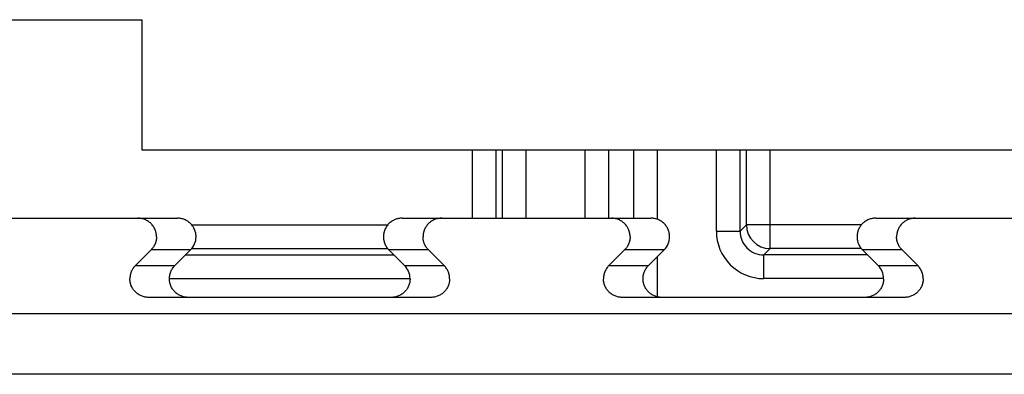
# Model space of a CAD drawing. Header units: inches. Extents: x 0 to 34, y 0 to 22.
# Tile 53 of 60: x 15.976 to 16.392, y 15.95 to 16.1. Entities that reach past the tile are written whole.
import ezdxf

# ---------------------------------------------------------------- set-up
doc = ezdxf.new("R2010")
doc.units = ezdxf.units.IN
doc.header["$LTSCALE"] = 1.87
doc.header["$MEASUREMENT"] = 0
doc.layers.get('0').update_dxf_attribs({"linetype": 'CONTINUOUS'})

msp = doc.modelspace()

# ---------------------------------------------------------------- linework, layer by layer
at = {"color": 7, "linetype": 'CONTINUOUS'}
for p, q in [((15.7522491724, 16.0997978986), (16.0272491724, 16.0997978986)), ((16.0272491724, 16.0997978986), (16.0272491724, 16.0447978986)), ((16.0272491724, 16.0447978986), (17.9917491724, 16.0447978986)), ((16.1668984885, 16.015990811), (16.1668984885, 16.0447978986)), ((16.1768969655, 16.015990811), (16.1768969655, 16.0447978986)), ((16.1795776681, 16.015990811), (16.1795776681, 16.0447978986)), ((16.189576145, 16.015990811), (16.189576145, 16.0447978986)), ((16.2145731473, 16.015990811), (16.2145730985, 16.0447978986)), ((16.2245730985, 16.015990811), (16.2245730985, 16.0447978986)), ((16.2349252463, 16.0447978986), (16.2349252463, 16.015990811)), ((16.2449252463, 16.0447978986), (16.2449252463, 16.0155333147)), ((16.2699221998, 16.0104678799), (16.2699221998, 16.0447978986)), ((16.2799206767, 16.0104701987), (16.2799206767, 16.0447978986)), ((16.2826013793, 16.0131485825), (16.2826013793, 16.0447978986)), ((16.2925998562, 16.0031501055), (16.2925998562, 16.0447978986)), ((15.9470326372, 16.0159908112), (16.0422732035, 16.0159908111)), ((16.1372251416, 16.0159908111), (16.2422732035, 16.015990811)), ((16.3372251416, 16.0159908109), (16.4422732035, 16.0159908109)), ((16.0483490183, 16.0131485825), (16.1311495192, 16.0131485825)), ((16.2699221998, 16.0104678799), (16.2799206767, 16.0104678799)), ((16.2799206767, 16.0104701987), (16.2826013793, 16.0131485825)), ((16.3311495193, 16.0131485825), (16.2826013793, 16.0131485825)), ((16.0245495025, 15.9959688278), (16.0311559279, 16.0025482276)), ((16.0478614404, 16.0025482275), (16.0311559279, 16.0025482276)), ((16.0478614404, 16.0025482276), (16.041255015, 15.9959688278)), ((16.0484042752, 16.0031501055), (16.1310942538, 16.0031501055)), ((16.1483424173, 16.0025482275), (16.1316369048, 16.0025482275)), ((16.1382433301, 15.9959688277), (16.1316369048, 16.0025482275)), ((16.1483424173, 16.0025482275), (16.1549488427, 15.9959688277)), ((16.2245495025, 15.9959688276), (16.2311559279, 16.0025482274)), ((16.2478614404, 16.0025482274), (16.2311559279, 16.0025482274)), ((16.2478614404, 16.0025482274), (16.241255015, 15.9959688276)), ((16.2899188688, 16.0004694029), (16.2925998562, 16.0031501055)), ((16.3310942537, 16.0031501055), (16.2925998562, 16.0031501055)), ((16.3483424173, 16.0025482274), (16.3316369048, 16.0025482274)), ((16.3382433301, 15.9959688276), (16.3316369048, 16.0025482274)), ((16.3483424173, 16.0025482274), (16.3549488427, 15.9959688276)), ((16.0457740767, 16.0004694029), (16.1337242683, 16.0004694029)), ((16.2449252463, 15.9996240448), (16.2449252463, 15.9827645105)), ((16.3337242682, 16.0004694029), (16.2899188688, 16.0004694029)), ((16.2899191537, 15.990470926), (16.2899191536, 16.0004694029)), ((16.0245495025, 15.9959688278), (16.041255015, 15.9959688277)), ((16.1382433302, 15.9959688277), (16.1549488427, 15.9959688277)), ((16.2245495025, 15.9959688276), (16.241255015, 15.9959688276)), ((16.3382433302, 15.9959688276), (16.3549488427, 15.9959688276)), ((16.0389458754, 15.990470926), (16.1405591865, 15.990470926)), ((16.3405591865, 15.990470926), (16.2899191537, 15.990470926)), ((16.1493606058, 15.9825262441), (16.0301377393, 15.9825262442)), ((16.3493606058, 15.982526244), (16.2301377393, 15.9825262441)), ((17.8578594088, 15.9756364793), (15.947032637, 15.9756364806)), ((17.8440798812, 15.9500459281), (14.6354184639, 15.9500459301))]:
    msp.add_line(p, q, dxfattribs=at)
for centre, radius, start, end in [((16.2899180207, 16.0104662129), 0.0199948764, 179.9952235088, 270.0032465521), ((16.2899141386, 16.0104628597), 0.00999334, 179.9579206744, 270.0271194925), ((16.292603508, 16.0131522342), 0.0100021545, 180.0209187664, 269.9790812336), ((16.0423185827, 16.0081197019), 0.0078588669, 314.8524780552, 359.9788095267), ((16.2423185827, 16.0081197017), 0.0078588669, 314.8524780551, 359.9788095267), ((16.1327004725, 15.9903973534), 0.0078588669, 0.0211903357, 45.1475218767), ((16.3327004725, 15.9903973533), 0.0078588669, 0.0211903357, 45.1475218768)]:
    msp.add_arc(centre, radius, start, end, dxfattribs=at)
for points, knots in [([(16.0334650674, 16.0081168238), (16.0334650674, 16.0082458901), (16.0334675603, 16.0084395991), (16.0334523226, 16.0086974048), (16.0334342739, 16.0088902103), (16.0334125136, 16.0090826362), (16.0333866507, 16.0092745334), (16.0333558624, 16.0094656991), (16.0333082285, 16.0097194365), (16.033237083, 16.0100343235), (16.033133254, 16.0104075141), (16.0330110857, 16.0107751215), (16.0328243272, 16.0112565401), (16.0325466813, 16.0118402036), (16.0321463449, 16.0125042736), (16.0316826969, 16.0131258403), (16.0311603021, 16.013698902), (16.0305842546, 16.0142180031), (16.0299601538, 16.01467821), (16.0292940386, 16.0150751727), (16.0285923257, 16.0154051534), (16.0278617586, 16.0156650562), (16.0271093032, 16.0158524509), (16.0263422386, 16.0159655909), (16.0258257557, 16.0159908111), (16.025567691, 16.0159908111)], [0, 0, 0, 0, 0.0312558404, 0.0468818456, 0.0625160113, 0.0781480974, 0.093775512, 0.1094033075, 0.1250333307, 0.1562908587, 0.1875472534, 0.2188042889, 0.2500611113, 0.3125558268, 0.3750504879, 0.4375452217, 0.5000400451, 0.5625349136, 0.6250297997, 0.6875247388, 0.7500197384, 0.8125147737, 0.8750098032, 0.9375047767, 1, 1, 1, 1]), ([(16.0501772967, 16.0081167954), (16.0501772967, 16.00837486), (16.0501517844, 16.0088913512), (16.0500373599, 16.0096582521), (16.0498479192, 16.0104102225), (16.0495853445, 16.0111398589), (16.0492522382, 16.0118401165), (16.0488518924, 16.012504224), (16.0483882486, 16.0131257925), (16.0478658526, 16.0136988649), (16.0472898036, 16.0142179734), (16.0466656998, 16.014678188), (16.0459995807, 16.0150751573), (16.045297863, 16.0154051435), (16.0445672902, 16.0156650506), (16.0438148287, 16.0158524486), (16.0430477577, 16.0159655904), (16.0425312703, 16.0159908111), (16.0422732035, 16.0159908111)], [0, 0, 0, 0, 0.0624998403, 0.1249994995, 0.1874992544, 0.2499990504, 0.3124988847, 0.3749987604, 0.4374986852, 0.4999986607, 0.5624986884, 0.6249987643, 0.6874988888, 0.7499990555, 0.8124992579, 0.8749994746, 0.9374996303, 1, 1, 1, 1]), ([(16.1372251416, 16.0159908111), (16.1369670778, 16.0159908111), (16.1364505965, 16.015965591), (16.1356835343, 16.0158524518), (16.134931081, 16.0156650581), (16.1342005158, 16.0154051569), (16.1334988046, 16.0150751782), (16.1328326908, 16.0146782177), (16.1322085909, 16.0142180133), (16.131632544, 16.0136989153), (16.1311101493, 16.0131258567), (16.1306465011, 16.0125042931), (16.1302461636, 16.0118402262), (16.1299685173, 16.0112565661), (16.1297817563, 16.010775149), (16.1296595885, 16.0104075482), (16.1295730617, 16.0100965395), (16.1295130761, 16.0098454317), (16.12947267, 16.0096560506), (16.1294369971, 16.0094657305), (16.1294062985, 16.0092745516), (16.1293803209, 16.0090826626), (16.1293582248, 16.0088902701), (16.1293404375, 16.008697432), (16.1293297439, 16.0085040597), (16.1293273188, 16.0083104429), (16.1293277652, 16.0081813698), (16.1293277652, 16.0081168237)], [0, 0, 0, 0, 0.062494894, 0.1249895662, 0.1874843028, 0.2499790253, 0.3124737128, 0.3749683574, 0.4374629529, 0.4999575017, 0.5624520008, 0.6249464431, 0.6874408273, 0.7499351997, 0.7811918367, 0.8124486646, 0.8437048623, 0.8593345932, 0.8749649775, 0.8905943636, 0.9062216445, 0.9218502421, 0.9374837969, 0.9531164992, 0.9687415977, 0.9843689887, 1, 1, 1, 1]), ([(16.1539306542, 16.0159908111), (16.1536725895, 16.0159908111), (16.1531561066, 16.0159655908), (16.152389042, 16.0158524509), (16.1516365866, 16.0156650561), (16.1509060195, 16.0154051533), (16.1502043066, 16.0150751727), (16.1495381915, 16.01467821), (16.1489140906, 16.0142180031), (16.1483380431, 16.013698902), (16.1478156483, 16.0131258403), (16.1473520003, 16.0125042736), (16.1469516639, 16.0118402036), (16.1466740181, 16.0112565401), (16.1464872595, 16.0107751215), (16.1463650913, 16.0104075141), (16.1462612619, 16.0100343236), (16.146190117, 16.0097194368), (16.1461424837, 16.0094656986), (16.1461116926, 16.0092745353), (16.1460858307, 16.0090826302), (16.1460568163, 16.0088261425), (16.1460299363, 16.0085042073), (16.1460332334, 16.0082458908), (16.1460332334, 16.0081168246)], [0, 0, 0, 0, 0.0624955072, 0.1249907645, 0.1874860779, 0.249981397, 0.3124766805, 0.3749719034, 0.4374670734, 0.4999622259, 0.5624573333, 0.6249523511, 0.6874472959, 0.7499422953, 0.7811992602, 0.8124564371, 0.8437129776, 0.8749706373, 0.8906007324, 0.9062286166, 0.9218561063, 0.9374882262, 0.9687440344, 1, 1, 1, 1]), ([(16.2334650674, 16.0081168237), (16.2334650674, 16.00824589), (16.2334675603, 16.0084395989), (16.2334523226, 16.0086974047), (16.2334342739, 16.0088902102), (16.2334125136, 16.0090826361), (16.2333866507, 16.0092745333), (16.2333558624, 16.009465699), (16.2333082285, 16.0097194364), (16.233237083, 16.0100343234), (16.233133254, 16.010407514), (16.2330110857, 16.0107751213), (16.2328243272, 16.01125654), (16.2325466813, 16.0118402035), (16.2321463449, 16.0125042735), (16.2316826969, 16.0131258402), (16.2311603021, 16.0136989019), (16.2305842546, 16.014218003), (16.2299601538, 16.0146782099), (16.2292940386, 16.0150751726), (16.2285923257, 16.0154051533), (16.2278617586, 16.0156650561), (16.2271093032, 16.0158524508), (16.2263422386, 16.0159655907), (16.2258257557, 16.015990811), (16.225567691, 16.015990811)], [0, 0, 0, 0, 0.0312558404, 0.0468818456, 0.0625160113, 0.0781480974, 0.093775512, 0.1094033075, 0.1250333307, 0.1562908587, 0.1875472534, 0.2188042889, 0.2500611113, 0.3125558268, 0.3750504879, 0.4375452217, 0.5000400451, 0.5625349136, 0.6250297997, 0.6875247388, 0.7500197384, 0.8125147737, 0.8750098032, 0.9375047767, 1, 1, 1, 1]), ([(16.2501772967, 16.0081167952), (16.2501772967, 16.0083748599), (16.2501517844, 16.0088913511), (16.2500373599, 16.009658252), (16.2498479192, 16.0104102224), (16.2495853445, 16.0111398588), (16.2492522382, 16.0118401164), (16.2488518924, 16.0125042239), (16.2483882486, 16.0131257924), (16.2478658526, 16.0136988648), (16.2472898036, 16.0142179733), (16.2466656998, 16.0146781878), (16.2459995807, 16.0150751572), (16.245297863, 16.0154051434), (16.2445672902, 16.0156650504), (16.2438148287, 16.0158524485), (16.2430477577, 16.0159655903), (16.2425312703, 16.015990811), (16.2422732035, 16.015990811)], [0, 0, 0, 0, 0.0624998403, 0.1249994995, 0.1874992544, 0.2499990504, 0.3124988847, 0.3749987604, 0.4374986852, 0.4999986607, 0.5624986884, 0.6249987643, 0.6874988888, 0.7499990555, 0.8124992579, 0.8749994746, 0.9374996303, 1, 1, 1, 1]), ([(16.3372251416, 16.0159908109), (16.3369670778, 16.0159908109), (16.3364505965, 16.0159655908), (16.3356835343, 16.0158524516), (16.334931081, 16.015665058), (16.3342005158, 16.0154051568), (16.3334988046, 16.0150751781), (16.3328326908, 16.0146782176), (16.3322085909, 16.0142180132), (16.331632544, 16.0136989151), (16.3311101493, 16.0131258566), (16.3306465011, 16.012504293), (16.3302461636, 16.0118402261), (16.3299685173, 16.0112565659), (16.3297817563, 16.0107751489), (16.3296595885, 16.0104075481), (16.3295730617, 16.0100965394), (16.3295130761, 16.0098454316), (16.32947267, 16.0096560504), (16.3294369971, 16.0094657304), (16.3294062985, 16.0092745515), (16.3293803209, 16.0090826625), (16.3293582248, 16.00889027), (16.3293404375, 16.0086974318), (16.3293297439, 16.0085040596), (16.3293273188, 16.0083104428), (16.3293277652, 16.0081813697), (16.3293277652, 16.0081168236)], [0, 0, 0, 0, 0.062494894, 0.1249895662, 0.1874843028, 0.2499790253, 0.3124737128, 0.3749683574, 0.4374629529, 0.4999575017, 0.5624520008, 0.6249464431, 0.6874408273, 0.7499351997, 0.7811918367, 0.8124486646, 0.8437048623, 0.8593345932, 0.8749649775, 0.8905943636, 0.9062216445, 0.9218502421, 0.9374837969, 0.9531164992, 0.9687415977, 0.9843689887, 1, 1, 1, 1]), ([(16.3539306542, 16.0159908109), (16.3536725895, 16.0159908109), (16.3531561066, 16.0159655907), (16.352389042, 16.0158524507), (16.3516365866, 16.015665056), (16.3509060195, 16.0154051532), (16.3502043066, 16.0150751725), (16.3495381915, 16.0146782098), (16.3489140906, 16.0142180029), (16.3483380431, 16.0136989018), (16.3478156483, 16.0131258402), (16.3473520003, 16.0125042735), (16.3469516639, 16.0118402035), (16.3466740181, 16.01125654), (16.3464872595, 16.0107751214), (16.3463650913, 16.010407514), (16.3462612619, 16.0100343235), (16.346190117, 16.0097194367), (16.3461424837, 16.0094656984), (16.3461116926, 16.0092745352), (16.3460858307, 16.00908263), (16.3460568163, 16.0088261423), (16.3460299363, 16.0085042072), (16.3460332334, 16.0082458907), (16.3460332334, 16.0081168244)], [0, 0, 0, 0, 0.0624955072, 0.1249907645, 0.1874860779, 0.249981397, 0.3124766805, 0.3749719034, 0.4374670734, 0.4999622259, 0.5624573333, 0.6249523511, 0.6874472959, 0.7499422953, 0.7811992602, 0.8124564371, 0.8437129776, 0.8749706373, 0.8906007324, 0.9062286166, 0.9218561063, 0.9374882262, 0.9687440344, 1, 1, 1, 1]), ([(16.0334650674, 16.0081168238), (16.0334650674, 16.0080523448), (16.0334655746, 16.0079234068), (16.0334632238, 16.0077299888), (16.0334524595, 16.0075368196), (16.0334346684, 16.0073441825), (16.0334126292, 16.0071519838), (16.0333867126, 16.0069602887), (16.0333560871, 16.0067693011), (16.0333204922, 16.0065791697), (16.033280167, 16.0063899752), (16.0332203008, 16.0061391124), (16.033133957, 16.0058283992), (16.0330120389, 16.0054611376), (16.0328256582, 16.0049801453), (16.032548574, 16.0043969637), (16.0321490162, 16.0037333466), (16.0316863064, 16.0031121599), (16.0313385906, 16.002730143), (16.0311559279, 16.0025482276)], [0, 0, 0, 0, 0.0312591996, 0.0625108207, 0.093758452, 0.125021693, 0.1562861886, 0.187540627, 0.2187924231, 0.2500485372, 0.2813067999, 0.3125637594, 0.3750708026, 0.4375790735, 0.5000869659, 0.6250650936, 0.7500432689, 0.875021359, 1, 1, 1, 1]), ([(16.1293277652, 16.0081168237), (16.1293277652, 16.0080523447), (16.129327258, 16.0079234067), (16.1293296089, 16.0077299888), (16.1293403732, 16.0075368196), (16.1293581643, 16.0073441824), (16.1293802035, 16.0071519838), (16.12940612, 16.0069602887), (16.1294367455, 16.006769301), (16.1294723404, 16.0065791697), (16.1295126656, 16.0063899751), (16.1295725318, 16.0061391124), (16.1296588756, 16.0058283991), (16.1297807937, 16.0054611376), (16.1299671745, 16.0049801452), (16.1302442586, 16.0043969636), (16.1306438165, 16.0037333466), (16.1311065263, 16.0031121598), (16.1314542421, 16.002730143), (16.1316369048, 16.0025482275)], [0, 0, 0, 0, 0.0312591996, 0.0625108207, 0.093758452, 0.125021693, 0.1562861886, 0.187540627, 0.2187924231, 0.2500485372, 0.2813067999, 0.3125637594, 0.3750708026, 0.4375790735, 0.5000869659, 0.6250650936, 0.7500432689, 0.875021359, 1, 1, 1, 1]), ([(16.1483424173, 16.0025482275), (16.1481597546, 16.002730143), (16.1478120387, 16.0031121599), (16.1473493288, 16.0037333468), (16.1469497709, 16.004396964), (16.1466726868, 16.0049801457), (16.146486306, 16.0054611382), (16.146364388, 16.0058283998), (16.146278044, 16.0061391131), (16.1462181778, 16.0063899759), (16.1461778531, 16.0065791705), (16.1461422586, 16.006769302), (16.1461116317, 16.0069602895), (16.1460857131, 16.0071519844), (16.1460636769, 16.0073441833), (16.1460458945, 16.0075368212), (16.1460351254, 16.0077299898), (16.1460327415, 16.0079234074), (16.1460332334, 16.0080523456), (16.1460332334, 16.0081168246)], [0, 0, 0, 0, 0.1249786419, 0.2499567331, 0.3749349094, 0.499913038, 0.5624209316, 0.6249292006, 0.6874362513, 0.7186932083, 0.7499514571, 0.781207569, 0.8124593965, 0.843713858, 0.8749783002, 0.906241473, 0.9374891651, 0.9687408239, 1, 1, 1, 1]), ([(16.2334650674, 16.0081168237), (16.2334650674, 16.0080523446), (16.2334655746, 16.0079234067), (16.2334632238, 16.0077299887), (16.2334524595, 16.0075368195), (16.2334346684, 16.0073441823), (16.2334126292, 16.0071519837), (16.2333867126, 16.0069602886), (16.2333560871, 16.006769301), (16.2333204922, 16.0065791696), (16.233280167, 16.006389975), (16.2332203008, 16.0061391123), (16.233133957, 16.005828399), (16.2330120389, 16.0054611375), (16.2328256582, 16.0049801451), (16.232548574, 16.0043969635), (16.2321490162, 16.0037333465), (16.2316863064, 16.0031121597), (16.2313385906, 16.0027301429), (16.2311559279, 16.0025482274)], [0, 0, 0, 0, 0.0312591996, 0.0625108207, 0.093758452, 0.125021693, 0.1562861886, 0.187540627, 0.2187924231, 0.2500485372, 0.2813067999, 0.3125637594, 0.3750708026, 0.4375790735, 0.5000869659, 0.6250650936, 0.7500432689, 0.875021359, 1, 1, 1, 1]), ([(16.3293277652, 16.0081168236), (16.3293277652, 16.0080523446), (16.329327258, 16.0079234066), (16.3293296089, 16.0077299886), (16.3293403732, 16.0075368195), (16.3293581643, 16.0073441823), (16.3293802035, 16.0071519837), (16.32940612, 16.0069602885), (16.3294367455, 16.0067693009), (16.3294723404, 16.0065791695), (16.3295126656, 16.006389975), (16.3295725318, 16.0061391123), (16.3296588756, 16.005828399), (16.3297807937, 16.0054611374), (16.3299671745, 16.0049801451), (16.3302442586, 16.0043969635), (16.3306438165, 16.0037333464), (16.3311065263, 16.0031121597), (16.3314542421, 16.0027301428), (16.3316369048, 16.0025482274)], [0, 0, 0, 0, 0.0312591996, 0.0625108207, 0.093758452, 0.125021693, 0.1562861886, 0.187540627, 0.2187924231, 0.2500485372, 0.2813067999, 0.3125637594, 0.3750708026, 0.4375790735, 0.5000869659, 0.6250650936, 0.7500432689, 0.875021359, 1, 1, 1, 1]), ([(16.3483424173, 16.0025482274), (16.3481597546, 16.0027301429), (16.3478120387, 16.0031121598), (16.3473493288, 16.0037333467), (16.3469497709, 16.0043969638), (16.3466726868, 16.0049801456), (16.346486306, 16.005461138), (16.346364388, 16.0058283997), (16.346278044, 16.006139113), (16.3462181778, 16.0063899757), (16.3461778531, 16.0065791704), (16.3461422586, 16.0067693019), (16.3461116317, 16.0069602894), (16.3460857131, 16.0071519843), (16.3460636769, 16.0073441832), (16.3460458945, 16.0075368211), (16.3460351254, 16.0077299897), (16.3460327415, 16.0079234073), (16.3460332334, 16.0080523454), (16.3460332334, 16.0081168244)], [0, 0, 0, 0, 0.1249786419, 0.2499567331, 0.3749349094, 0.499913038, 0.5624209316, 0.6249292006, 0.6874362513, 0.7186932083, 0.7499514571, 0.781207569, 0.8124593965, 0.843713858, 0.8749783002, 0.906241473, 0.9374891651, 0.9687408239, 1, 1, 1, 1]), ([(16.0245495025, 15.9959688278), (16.0243668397, 15.9957869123), (16.0240191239, 15.9954048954), (16.023556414, 15.9947837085), (16.0231568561, 15.9941200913), (16.022879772, 15.9935369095), (16.0226933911, 15.9930559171), (16.0225714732, 15.9926886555), (16.0224851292, 15.9923779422), (16.022425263, 15.9921270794), (16.0223849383, 15.9919378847), (16.0223493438, 15.9917477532), (16.0223187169, 15.9915567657), (16.0222927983, 15.9913650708), (16.0222707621, 15.991172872), (16.0222529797, 15.9909802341), (16.0222422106, 15.9907870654), (16.0222398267, 15.9905936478), (16.0222403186, 15.9904647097), (16.0222403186, 15.9904002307)], [0, 0, 0, 0, 0.1249786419, 0.2499567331, 0.3749349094, 0.499913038, 0.5624209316, 0.6249292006, 0.6874362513, 0.7186932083, 0.7499514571, 0.781207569, 0.8124593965, 0.843713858, 0.8749783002, 0.906241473, 0.9374891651, 0.9687408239, 1, 1, 1, 1]), ([(16.0389458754, 15.9904002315), (16.0389458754, 15.9904647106), (16.0389453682, 15.9905936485), (16.0389477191, 15.9907870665), (16.0389584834, 15.9909802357), (16.0389762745, 15.9911728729), (16.0389983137, 15.9913650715), (16.0390242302, 15.9915567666), (16.0390548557, 15.9917477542), (16.0390904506, 15.9919378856), (16.0391307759, 15.9921270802), (16.039190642, 15.9923779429), (16.0392769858, 15.9926886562), (16.0393989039, 15.9930559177), (16.0395852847, 15.99353691), (16.0398623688, 15.9941200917), (16.0402619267, 15.9947837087), (16.0407246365, 15.9954048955), (16.0410723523, 15.9957869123), (16.041255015, 15.9959688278)], [0, 0, 0, 0, 0.0312591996, 0.0625108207, 0.093758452, 0.125021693, 0.1562861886, 0.187540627, 0.2187924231, 0.2500485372, 0.2813067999, 0.3125637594, 0.3750708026, 0.4375790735, 0.5000869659, 0.6250650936, 0.7500432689, 0.875021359, 1, 1, 1, 1]), ([(16.1572579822, 15.9904002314), (16.1572579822, 15.9904647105), (16.1572584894, 15.9905936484), (16.1572561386, 15.9907870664), (16.1572453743, 15.9909802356), (16.1572275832, 15.9911728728), (16.157205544, 15.9913650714), (16.1571796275, 15.9915567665), (16.1571490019, 15.9917477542), (16.157113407, 15.9919378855), (16.1570730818, 15.9921270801), (16.1570132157, 15.9923779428), (16.1569268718, 15.9926886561), (16.1568049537, 15.9930559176), (16.156618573, 15.99353691), (16.1563414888, 15.9941200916), (16.155941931, 15.9947837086), (16.1554792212, 15.9954048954), (16.1551315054, 15.9957869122), (16.1549488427, 15.9959688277)], [0, 0, 0, 0, 0.0312591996, 0.0625108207, 0.093758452, 0.125021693, 0.1562861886, 0.187540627, 0.2187924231, 0.2500485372, 0.2813067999, 0.3125637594, 0.3750708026, 0.4375790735, 0.5000869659, 0.6250650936, 0.7500432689, 0.875021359, 1, 1, 1, 1]), ([(16.2245495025, 15.9959688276), (16.2243668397, 15.9957869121), (16.2240191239, 15.9954048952), (16.223556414, 15.9947837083), (16.2231568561, 15.9941200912), (16.222879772, 15.9935369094), (16.2226933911, 15.993055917), (16.2225714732, 15.9926886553), (16.2224851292, 15.992377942), (16.222425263, 15.9921270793), (16.2223849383, 15.9919378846), (16.2223493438, 15.9917477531), (16.2223187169, 15.9915567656), (16.2222927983, 15.9913650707), (16.2222707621, 15.9911728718), (16.2222529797, 15.9909802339), (16.2222422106, 15.9907870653), (16.2222398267, 15.9905936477), (16.2222403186, 15.9904647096), (16.2222403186, 15.9904002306)], [0, 0, 0, 0, 0.1249786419, 0.2499567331, 0.3749349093, 0.499913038, 0.5624209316, 0.6249292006, 0.6874362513, 0.7186932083, 0.7499514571, 0.781207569, 0.8124593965, 0.843713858, 0.8749783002, 0.906241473, 0.9374891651, 0.9687408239, 1, 1, 1, 1]), ([(16.2389458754, 15.9904002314), (16.2389458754, 15.9904647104), (16.2389453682, 15.9905936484), (16.2389477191, 15.9907870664), (16.2389584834, 15.9909802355), (16.2389762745, 15.9911728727), (16.2389983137, 15.9913650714), (16.2390242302, 15.9915567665), (16.2390548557, 15.9917477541), (16.2390904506, 15.9919378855), (16.2391307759, 15.99212708), (16.239190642, 15.9923779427), (16.2392769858, 15.992688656), (16.2393989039, 15.9930559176), (16.2395852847, 15.9935369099), (16.2398623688, 15.9941200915), (16.2402619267, 15.9947837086), (16.2407246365, 15.9954048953), (16.2410723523, 15.9957869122), (16.241255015, 15.9959688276)], [0, 0, 0, 0, 0.0312591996, 0.0625108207, 0.093758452, 0.125021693, 0.1562861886, 0.187540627, 0.2187924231, 0.2500485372, 0.2813067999, 0.3125637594, 0.3750708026, 0.4375790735, 0.5000869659, 0.6250650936, 0.7500432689, 0.875021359, 1, 1, 1, 1]), ([(16.3572579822, 15.9904002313), (16.3572579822, 15.9904647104), (16.3572584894, 15.9905936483), (16.3572561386, 15.9907870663), (16.3572453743, 15.9909802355), (16.3572275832, 15.9911728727), (16.357205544, 15.9913650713), (16.3571796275, 15.9915567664), (16.3571490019, 15.991747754), (16.357113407, 15.9919378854), (16.3570730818, 15.99212708), (16.3570132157, 15.9923779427), (16.3569268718, 15.992688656), (16.3568049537, 15.9930559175), (16.356618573, 15.9935369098), (16.3563414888, 15.9941200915), (16.355941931, 15.9947837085), (16.3554792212, 15.9954048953), (16.3551315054, 15.9957869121), (16.3549488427, 15.9959688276)], [0, 0, 0, 0, 0.0312591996, 0.0625108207, 0.093758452, 0.125021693, 0.1562861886, 0.187540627, 0.2187924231, 0.2500485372, 0.2813067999, 0.3125637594, 0.3750708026, 0.4375790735, 0.5000869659, 0.6250650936, 0.7500432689, 0.875021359, 1, 1, 1, 1]), ([(16.0301377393, 15.9825262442), (16.0298796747, 15.9825262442), (16.0293631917, 15.9825514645), (16.0285961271, 15.9826646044), (16.0278436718, 15.9828519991), (16.0271131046, 15.9831119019), (16.0264113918, 15.9834418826), (16.0257452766, 15.9838388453), (16.0251211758, 15.9842990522), (16.0245451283, 15.9848181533), (16.0240227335, 15.985391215), (16.0235590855, 15.9860127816), (16.0231587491, 15.9866768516), (16.0228811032, 15.9872605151), (16.0226943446, 15.9877419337), (16.0225721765, 15.9881095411), (16.022468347, 15.9884827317), (16.0223972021, 15.9887976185), (16.0223495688, 15.9890513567), (16.0223187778, 15.9892425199), (16.0222929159, 15.9894344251), (16.0222639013, 15.9896909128), (16.0222370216, 15.9900128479), (16.0222403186, 15.9902711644), (16.0222403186, 15.9904002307)], [0, 0, 0, 0, 0.0624955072, 0.1249907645, 0.1874860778, 0.2499813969, 0.3124766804, 0.3749719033, 0.4374670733, 0.4999622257, 0.5624573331, 0.6249523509, 0.6874472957, 0.7499422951, 0.78119926, 0.8124564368, 0.8437129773, 0.8749706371, 0.8906007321, 0.9062286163, 0.9218561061, 0.9374882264, 0.9687440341, 1, 1, 1, 1]), ([(16.0468432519, 15.9825262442), (16.0465851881, 15.9825262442), (16.0460687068, 15.9825514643), (16.0453016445, 15.9826646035), (16.0445491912, 15.9828519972), (16.043818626, 15.9831118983), (16.0431169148, 15.983441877), (16.042450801, 15.9838388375), (16.0418267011, 15.9842990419), (16.0412506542, 15.98481814), (16.0407282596, 15.9853911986), (16.0402646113, 15.9860127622), (16.0398642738, 15.9866768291), (16.0395866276, 15.9872604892), (16.0393998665, 15.9877419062), (16.0392776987, 15.9881095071), (16.0391911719, 15.9884205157), (16.0391311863, 15.9886716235), (16.0390907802, 15.9888610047), (16.0390551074, 15.9890513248), (16.0390244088, 15.9892425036), (16.0389984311, 15.9894343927), (16.038976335, 15.9896267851), (16.0389585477, 15.9898196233), (16.0389478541, 15.9900129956), (16.038945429, 15.9902066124), (16.0389458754, 15.9903356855), (16.0389458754, 15.9904002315)], [0, 0, 0, 0, 0.062494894, 0.1249895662, 0.1874843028, 0.2499790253, 0.3124737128, 0.3749683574, 0.4374629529, 0.4999575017, 0.5624520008, 0.6249464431, 0.6874408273, 0.7499351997, 0.7811918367, 0.8124486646, 0.8437048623, 0.8593345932, 0.8749649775, 0.8905943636, 0.9062216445, 0.9218502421, 0.9374837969, 0.9531164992, 0.9687415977, 0.9843689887, 1, 1, 1, 1]), ([(16.1405591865, 15.9904002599), (16.1405591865, 15.9901421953), (16.1405336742, 15.9896257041), (16.1404192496, 15.9888588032), (16.140229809, 15.9881068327), (16.1399672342, 15.9873771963), (16.139634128, 15.9866769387), (16.1392337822, 15.9860128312), (16.1387701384, 15.9853912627), (16.1382477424, 15.9848181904), (16.1376716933, 15.9842990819), (16.1370475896, 15.9838388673), (16.1363814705, 15.983441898), (16.1356797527, 15.9831119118), (16.13494918, 15.9828520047), (16.1341967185, 15.9826646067), (16.1334296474, 15.9825514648), (16.1329131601, 15.9825262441), (16.1326550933, 15.9825262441)], [0, 0, 0, 0, 0.0624998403, 0.1249994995, 0.1874992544, 0.2499990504, 0.3124988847, 0.3749987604, 0.4374986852, 0.4999986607, 0.5624986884, 0.6249987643, 0.6874988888, 0.7499990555, 0.8124992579, 0.8749994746, 0.9374996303, 1, 1, 1, 1]), ([(16.1572579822, 15.9904002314), (16.1572579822, 15.9902711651), (16.1572604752, 15.9900774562), (16.1572452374, 15.9898196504), (16.1572271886, 15.989626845), (16.1572054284, 15.989434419), (16.1571795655, 15.9892425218), (16.1571487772, 15.9890513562), (16.1571011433, 15.9887976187), (16.1570299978, 15.9884827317), (16.1569261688, 15.9881095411), (16.1568040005, 15.9877419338), (16.156617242, 15.9872605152), (16.1563395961, 15.9866768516), (16.1559392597, 15.9860127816), (16.1554756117, 15.9853912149), (16.1549532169, 15.9848181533), (16.1543771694, 15.9842990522), (16.1537530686, 15.9838388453), (16.1530869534, 15.9834418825), (16.1523852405, 15.9831119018), (16.1516546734, 15.9828519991), (16.150902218, 15.9826646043), (16.1501351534, 15.9825514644), (16.1496186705, 15.9825262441), (16.1493606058, 15.9825262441)], [0, 0, 0, 0, 0.0312558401, 0.0468818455, 0.0625160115, 0.0781480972, 0.0937755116, 0.1094033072, 0.1250333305, 0.1562908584, 0.187547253, 0.2188042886, 0.250061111, 0.3125558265, 0.3750504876, 0.4375452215, 0.5000400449, 0.5625349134, 0.6250297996, 0.6875247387, 0.7500197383, 0.8125147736, 0.8750098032, 0.9375047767, 1, 1, 1, 1]), ([(16.2301377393, 15.9825262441), (16.2298796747, 15.9825262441), (16.2293631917, 15.9825514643), (16.2285961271, 15.9826646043), (16.2278436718, 15.982851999), (16.2271131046, 15.9831119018), (16.2264113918, 15.9834418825), (16.2257452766, 15.9838388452), (16.2251211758, 15.9842990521), (16.2245451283, 15.9848181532), (16.2240227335, 15.9853912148), (16.2235590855, 15.9860127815), (16.2231587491, 15.9866768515), (16.2228811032, 15.987260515), (16.2226943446, 15.9877419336), (16.2225721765, 15.988109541), (16.222468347, 15.9884827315), (16.2223972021, 15.9887976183), (16.2223495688, 15.9890513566), (16.2223187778, 15.9892425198), (16.2222929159, 15.989434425), (16.2222639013, 15.9896909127), (16.2222370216, 15.9900128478), (16.2222403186, 15.9902711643), (16.2222403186, 15.9904002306)], [0, 0, 0, 0, 0.0624955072, 0.1249907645, 0.1874860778, 0.2499813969, 0.3124766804, 0.3749719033, 0.4374670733, 0.4999622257, 0.5624573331, 0.6249523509, 0.6874472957, 0.7499422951, 0.78119926, 0.8124564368, 0.8437129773, 0.8749706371, 0.8906007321, 0.9062286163, 0.9218561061, 0.9374882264, 0.9687440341, 1, 1, 1, 1]), ([(16.2468432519, 15.9825262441), (16.2465851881, 15.9825262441), (16.2460687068, 15.9825514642), (16.2453016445, 15.9826646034), (16.2445491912, 15.982851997), (16.243818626, 15.9831118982), (16.2431169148, 15.9834418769), (16.242450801, 15.9838388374), (16.2418267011, 15.9842990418), (16.2412506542, 15.9848181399), (16.2407282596, 15.9853911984), (16.2402646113, 15.986012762), (16.2398642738, 15.986676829), (16.2395866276, 15.9872604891), (16.2393998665, 15.9877419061), (16.2392776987, 15.9881095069), (16.2391911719, 15.9884205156), (16.2391311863, 15.9886716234), (16.2390907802, 15.9888610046), (16.2390551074, 15.9890513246), (16.2390244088, 15.9892425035), (16.2389984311, 15.9894343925), (16.238976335, 15.989626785), (16.2389585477, 15.9898196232), (16.2389478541, 15.9900129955), (16.238945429, 15.9902066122), (16.2389458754, 15.9903356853), (16.2389458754, 15.9904002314)], [0, 0, 0, 0, 0.062494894, 0.1249895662, 0.1874843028, 0.2499790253, 0.3124737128, 0.3749683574, 0.4374629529, 0.4999575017, 0.5624520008, 0.6249464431, 0.6874408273, 0.7499351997, 0.7811918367, 0.8124486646, 0.8437048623, 0.8593345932, 0.8749649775, 0.8905943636, 0.9062216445, 0.9218502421, 0.9374837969, 0.9531164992, 0.9687415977, 0.9843689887, 1, 1, 1, 1]), ([(16.3405591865, 15.9904002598), (16.3405591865, 15.9901421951), (16.3405336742, 15.9896257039), (16.3404192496, 15.988858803), (16.340229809, 15.9881068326), (16.3399672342, 15.9873771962), (16.339634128, 15.9866769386), (16.3392337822, 15.9860128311), (16.3387701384, 15.9853912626), (16.3382477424, 15.9848181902), (16.3376716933, 15.9842990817), (16.3370475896, 15.9838388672), (16.3363814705, 15.9834418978), (16.3356797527, 15.9831119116), (16.33494918, 15.9828520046), (16.3341967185, 15.9826646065), (16.3334296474, 15.9825514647), (16.3329131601, 15.982526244), (16.3326550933, 15.982526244)], [0, 0, 0, 0, 0.0624998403, 0.1249994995, 0.1874992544, 0.2499990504, 0.3124988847, 0.3749987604, 0.4374986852, 0.4999986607, 0.5624986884, 0.6249987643, 0.6874988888, 0.7499990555, 0.8124992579, 0.8749994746, 0.9374996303, 1, 1, 1, 1]), ([(16.3572579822, 15.9904002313), (16.3572579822, 15.990271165), (16.3572604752, 15.9900774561), (16.3572452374, 15.9898196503), (16.3572271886, 15.9896268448), (16.3572054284, 15.9894344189), (16.3571795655, 15.9892425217), (16.3571487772, 15.989051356), (16.3571011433, 15.9887976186), (16.3570299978, 15.9884827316), (16.3569261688, 15.988109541), (16.3568040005, 15.9877419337), (16.356617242, 15.987260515), (16.3563395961, 15.9866768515), (16.3559392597, 15.9860127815), (16.3554756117, 15.9853912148), (16.3549532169, 15.9848181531), (16.3543771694, 15.984299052), (16.3537530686, 15.9838388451), (16.3530869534, 15.9834418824), (16.3523852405, 15.9831119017), (16.3516546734, 15.9828519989), (16.350902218, 15.9826646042), (16.3501351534, 15.9825514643), (16.3496186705, 15.982526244), (16.3493606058, 15.982526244)], [0, 0, 0, 0, 0.0312558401, 0.0468818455, 0.0625160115, 0.0781480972, 0.0937755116, 0.1094033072, 0.1250333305, 0.1562908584, 0.187547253, 0.2188042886, 0.250061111, 0.3125558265, 0.3750504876, 0.4375452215, 0.5000400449, 0.5625349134, 0.6250297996, 0.6875247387, 0.7500197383, 0.8125147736, 0.8750098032, 0.9375047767, 1, 1, 1, 1])]:
    msp.add_open_spline(points, degree=3, knots=knots, dxfattribs=at)

doc.saveas('drawing.dxf')
